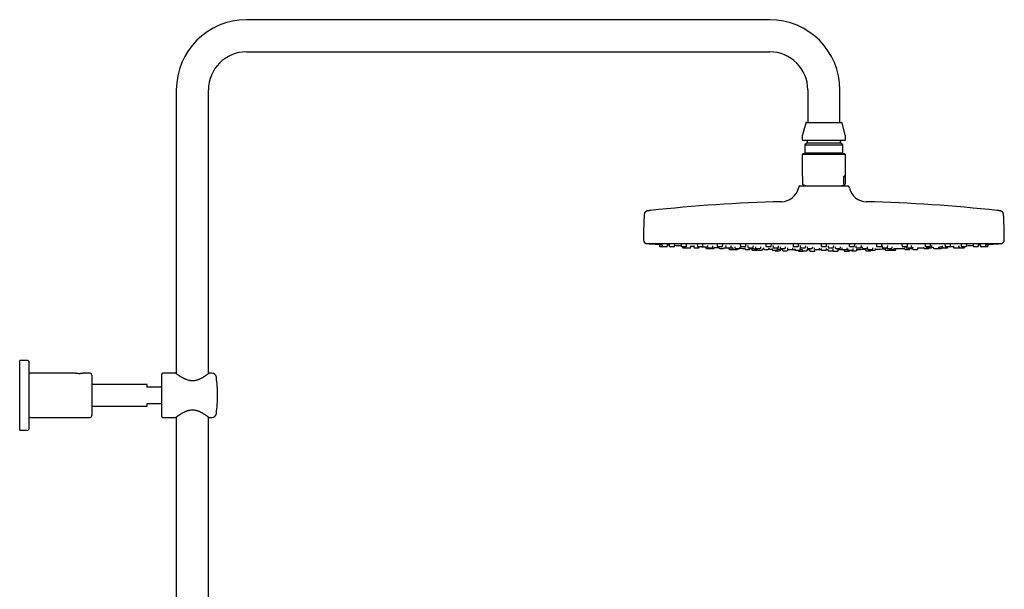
# Model space of a CAD drawing. Header units: millimetres. Extents: x 8 to 1577, y 12 to 2534.
# Tile 60 of 60: x 1031 to 1577, y 2218 to 2534. Entities that reach past the tile are written whole.
import ezdxf

# ---------------------------------------------------------------- set-up
doc = ezdxf.new("R2010")
doc.units = ezdxf.units.MM

msp = doc.modelspace()

# ---------------------------------------------------------------- linework, layer by layer
at = {"color": 7, "linetype": 'Continuous', "lineweight": 30}
for p, q in [((1446.85, 2533.9), (1156.85, 2533.9)), ((1156.85, 2516.1), (1446.85, 2516.1)), ((1117.95, 2495), (1117.95, 2337.88)), ((1135.75, 2337.88), (1135.75, 2495)), ((1467.95, 2495), (1467.95, 2477)), ((1485.75, 2477), (1485.75, 2495)), ((1466.77, 2476.7), (1465.02, 2470.17)), ((1467.16, 2477), (1486.54, 2477)), ((1488.68, 2470.17), (1486.93, 2476.7)), ((1464.85, 2468.88), (1464.85, 2467.4)), ((1476.85, 2467), (1465.25, 2467)), ((1467.6, 2466.6), (1467.6, 2465.8)), ((1488.45, 2467), (1476.85, 2467)), ((1486.1, 2465.8), (1486.1, 2466.6)), ((1488.85, 2467.4), (1488.85, 2468.88)), ((1467.6, 2465.8), (1466.37, 2464.57)), ((1466.37, 2464.57), (1466.37, 2460.18)), ((1466.37, 2464.57), (1487.33, 2464.57)), ((1467.6, 2465.8), (1486.1, 2465.8)), ((1487.33, 2464.57), (1486.1, 2465.8)), ((1487.33, 2460.18), (1487.33, 2464.57)), ((1465.25, 2459.66), (1464.85, 2459.26)), ((1464.85, 2459.26), (1464.85, 2447.56)), ((1488.85, 2459.26), (1464.85, 2459.26)), ((1488.45, 2459.66), (1465.25, 2459.66)), ((1466.37, 2460.18), (1466.89, 2459.66)), ((1466.37, 2460.18), (1487.33, 2460.18)), ((1486.81, 2459.66), (1487.33, 2460.18)), ((1488.85, 2459.26), (1488.45, 2459.66)), ((1488.85, 2447.56), (1488.85, 2459.26)), ((1465.01, 2447.16), (1465.01, 2443.1)), ((1487.84, 2443.1), (1487.84, 2447.16)), ((1488.69, 2447.16), (1487.84, 2447.16)), ((1488.69, 2447.16), (1488.69, 2443.1)), ((1463, 2441.53), (1462.74, 2440.53)), ((1463.48, 2441.9), (1490.22, 2441.9)), ((1465.26, 2442.6), (1465.19, 2442.63)), ((1465.26, 2442.6), (1467.19, 2441.9)), ((1486.51, 2441.9), (1488.44, 2442.6)), ((1490.96, 2440.53), (1490.7, 2441.53)), ((1378.85, 2409.9), (1574.85, 2409.9)), ((1385.71, 2409.5), (1385.77, 2408.57)), ((1387.53, 2408.2), (1386.17, 2408.2)), ((1387.07, 2409.53), (1387.14, 2408.57)), ((1389.69, 2408.2), (1387.53, 2408.2)), ((1390.09, 2408.57), (1390.14, 2409.34)), ((1391.11, 2409.55), (1391.18, 2408.57)), ((1393.73, 2408.2), (1391.58, 2408.2)), ((1394.13, 2408.57), (1394.19, 2409.36)), ((1397.71, 2409.56), (1397.78, 2408.57)), ((1400.33, 2408.2), (1398.18, 2408.2)), ((1398.55, 2408.2), (1398.57, 2407.87)), ((1398.97, 2407.5), (1400.55, 2407.5)), ((1400.12, 2408.2), (1400.15, 2407.87)), ((1400.55, 2407.5), (1402.7, 2407.5)), ((1400.73, 2408.57), (1400.79, 2409.39)), ((1403.1, 2407.87), (1403.15, 2408.61)), ((1404.73, 2408.78), (1404.8, 2407.87)), ((1405.2, 2407.5), (1407.35, 2407.5)), ((1406.67, 2409.57), (1406.74, 2408.57)), ((1409.29, 2408.2), (1407.14, 2408.2)), ((1407.75, 2407.87), (1407.77, 2408.2)), ((1409.69, 2408.57), (1409.75, 2409.42)), ((1411.34, 2408.09), (1411.37, 2407.57)), ((1411.77, 2407.2), (1413.63, 2407.2)), ((1412.27, 2408.8), (1412.34, 2407.87)), ((1412.74, 2407.5), (1414.89, 2407.5)), ((1413.63, 2407.2), (1415.79, 2407.2)), ((1415.29, 2407.87), (1415.35, 2408.66)), ((1416.19, 2407.57), (1416.22, 2407.99)), ((1417.71, 2409.57), (1417.78, 2408.57)), ((1420.33, 2408.2), (1418.18, 2408.2)), ((1418.67, 2408.14), (1418.71, 2407.57)), ((1419.1, 2407.2), (1421.26, 2407.2)), ((1420.73, 2408.57), (1420.79, 2409.44)), ((1421.66, 2407.57), (1421.69, 2408.02)), ((1422.4, 2408.8), (1422.46, 2407.87)), ((1422.86, 2407.5), (1425.01, 2407.5)), ((1424.14, 2407.5), (1424.17, 2407.07)), ((1424.57, 2406.7), (1426.73, 2406.7)), ((1425.41, 2407.87), (1425.47, 2408.68)), ((1426.41, 2407.59), (1426.45, 2407.07)), ((1426.73, 2406.7), (1426.79, 2406.7)), ((1426.85, 2406.7), (1429, 2406.7)), ((1427.43, 2408.14), (1427.47, 2407.57)), ((1427.87, 2407.2), (1430.02, 2407.2)), ((1429.4, 2407.07), (1429.41, 2407.2)), ((1430.42, 2407.57), (1430.45, 2408.04)), ((1430.5, 2409.57), (1430.57, 2408.57)), ((1433.13, 2408.2), (1430.97, 2408.2)), ((1433.03, 2407.6), (1433.07, 2407.07)), ((1433.47, 2406.7), (1435.62, 2406.7)), ((1433.53, 2408.57), (1433.59, 2409.47)), ((1434.68, 2408.8), (1434.75, 2407.87)), ((1435.15, 2407.5), (1437.3, 2407.5)), ((1436.02, 2407.07), (1436.05, 2407.5)), ((1436.93, 2407.15), (1436.97, 2406.57)), ((1437.7, 2407.87), (1437.76, 2408.71)), ((1438.98, 2408.14), (1439.02, 2407.57)), ((1439.42, 2407.2), (1441.57, 2407.2)), ((1439.86, 2407.17), (1439.9, 2406.57)), ((1441.97, 2407.57), (1442, 2408.07)), ((1442.85, 2406.57), (1442.89, 2407.1)), ((1443.41, 2407.6), (1443.45, 2407.07)), ((1443.85, 2406.7), (1446, 2406.7)), ((1444.66, 2409.56), (1444.73, 2408.57)), ((1447.28, 2408.2), (1445.13, 2408.2)), ((1446.4, 2407.07), (1446.44, 2407.54)), ((1447.68, 2408.57), (1447.75, 2409.5)), ((1448.18, 2407.18), (1448.22, 2406.57)), ((1448.64, 2408.79), (1448.7, 2407.87)), ((1449.1, 2407.5), (1451.25, 2407.5)), ((1451.17, 2406.57), (1451.21, 2407.12)), ((1451.65, 2407.87), (1451.71, 2408.74)), ((1452.64, 2408.14), (1452.68, 2407.57)), ((1452.73, 2406.27), (1452.76, 2406.8)), ((1453.08, 2407.2), (1455.23, 2407.2)), ((1453.8, 2406.87), (1453.84, 2406.27)), ((1455.63, 2407.57), (1455.67, 2408.09)), ((1456.63, 2407.6), (1456.67, 2407.07)), ((1456.79, 2406.27), (1456.83, 2406.78)), ((1456.82, 2406.73), (1456.92, 2406.73)), ((1457.07, 2406.7), (1459.22, 2406.7)), ((1459.62, 2407.07), (1459.66, 2407.56)), ((1459.75, 2409.55), (1459.82, 2408.57)), ((1462.37, 2408.2), (1460.21, 2408.2)), ((1460.64, 2407.18), (1460.68, 2406.57)), ((1462.77, 2408.57), (1462.83, 2409.52)), ((1463.63, 2406.57), (1463.67, 2407.14)), ((1463.68, 2408.78), (1463.74, 2407.87)), ((1464.14, 2407.5), (1466.3, 2407.5)), ((1464.7, 2406.87), (1464.74, 2406.27)), ((1466.7, 2407.87), (1466.76, 2408.76)), ((1467.62, 2408.13), (1467.66, 2407.57)), ((1467.69, 2406.27), (1467.73, 2406.84)), ((1467.72, 2406.62), (1468.94, 2406.61)), ((1468.06, 2407.2), (1470.21, 2407.2)), ((1468.93, 2406.67), (1468.97, 2406.07)), ((1470.61, 2407.57), (1470.65, 2408.11)), ((1471.51, 2407.59), (1471.55, 2407.07)), ((1471.93, 2406.07), (1471.97, 2406.66)), ((1471.95, 2406.7), (1474.1, 2406.7)), ((1474.5, 2407.07), (1474.54, 2407.58)), ((1475.31, 2409.54), (1475.37, 2408.57)), ((1475.33, 2407.16), (1475.37, 2406.57)), ((1477.93, 2408.2), (1475.77, 2408.2)), ((1478.33, 2408.57), (1478.39, 2409.54)), ((1478.33, 2406.57), (1478.37, 2407.16)), ((1478.33, 2406.59), (1479, 2406.59)), ((1478.98, 2406.85), (1479.02, 2406.27)), ((1479.2, 2408.77), (1479.26, 2407.87)), ((1479.66, 2407.5), (1481.82, 2407.5)), ((1481.97, 2406.27), (1482.01, 2406.86)), ((1482.22, 2407.87), (1482.28, 2408.78)), ((1483.05, 2408.11), (1483.09, 2407.57)), ((1483.49, 2407.2), (1483.5, 2407.2)), ((1483.5, 2407.2), (1485.64, 2407.2)), ((1484.73, 2406.07), (1484.77, 2406.67)), ((1484.76, 2406.61), (1487, 2406.62)), ((1486.04, 2407.57), (1486.08, 2408.13)), ((1486.73, 2407.57), (1486.77, 2407.07)), ((1487.17, 2406.7), (1487.19, 2406.7)), ((1487.19, 2406.7), (1489.32, 2406.7)), ((1488.13, 2406.64), (1488.17, 2406.07)), ((1489.72, 2407.07), (1489.76, 2407.6)), ((1490.03, 2407.14), (1490.07, 2406.57)), ((1490.87, 2409.52), (1490.93, 2408.57)), ((1491.35, 2408.2), (1491.33, 2408.2)), ((1493.49, 2408.2), (1491.35, 2408.2)), ((1493.02, 2406.57), (1493.06, 2407.18)), ((1493.89, 2408.57), (1493.95, 2409.55)), ((1494.56, 2408.75), (1494.62, 2407.87)), ((1495.02, 2407.5), (1495.06, 2407.5)), ((1495.06, 2407.5), (1497.18, 2407.5)), ((1495.09, 2406.27), (1495.13, 2406.87)), ((1497.58, 2407.87), (1497.64, 2408.79)), ((1498.03, 2408.09), (1498.07, 2407.57)), ((1498.47, 2407.2), (1498.54, 2407.2)), ((1498.54, 2407.2), (1500.62, 2407.2)), ((1499.9, 2406.8), (1499.94, 2406.27)), ((1500.95, 2407.37), (1500.97, 2407.07)), ((1501.02, 2407.57), (1501.06, 2408.14)), ((1501.37, 2406.7), (1501.52, 2406.7)), ((1501.52, 2406.7), (1503.53, 2406.7)), ((1502.52, 2406.7), (1502.53, 2406.57)), ((1503.93, 2407.07), (1503.96, 2407.6)), ((1505.48, 2406.57), (1505.52, 2407.18)), ((1505.95, 2409.5), (1506.02, 2408.57)), ((1506.48, 2408.2), (1506.42, 2408.2)), ((1508.57, 2408.2), (1506.48, 2408.2)), ((1508.97, 2408.57), (1509.04, 2409.56)), ((1509.14, 2408.72), (1509.2, 2407.87)), ((1509.6, 2407.5), (1509.71, 2407.5)), ((1509.71, 2407.5), (1511.75, 2407.5)), ((1510.81, 2407.09), (1510.85, 2406.57)), ((1512.13, 2407.2), (1512.32, 2407.2)), ((1512.15, 2407.87), (1512.21, 2408.8)), ((1512.32, 2407.2), (1514.28, 2407.2)), ((1512.9, 2407.2), (1512.91, 2407.07)), ((1513.31, 2406.7), (1513.65, 2406.7)), ((1513.65, 2406.7), (1515.46, 2406.7)), ((1513.8, 2406.57), (1513.81, 2406.7)), ((1514.68, 2407.57), (1514.72, 2408.14)), ((1515.86, 2407.07), (1515.9, 2407.6)), ((1516.73, 2406.57), (1516.77, 2407.15)), ((1520.11, 2409.47), (1520.17, 2408.57)), ((1520.72, 2408.2), (1520.57, 2408.2)), ((1522.73, 2408.2), (1520.72, 2408.2)), ((1521.47, 2407.49), (1521.5, 2407.07)), ((1521.9, 2406.7), (1522.51, 2406.7)), ((1522.36, 2408.2), (1522.38, 2407.87)), ((1522.51, 2406.7), (1524.06, 2406.7)), ((1522.78, 2407.5), (1523.01, 2407.5)), ((1523.01, 2407.5), (1524.94, 2407.5)), ((1523.13, 2408.57), (1523.2, 2409.57)), ((1523.68, 2407.2), (1524.04, 2407.2)), ((1524.04, 2407.2), (1525.83, 2407.2)), ((1524.46, 2407.07), (1524.46, 2407.2)), ((1525.34, 2407.87), (1525.4, 2408.8)), ((1525.99, 2407.23), (1526, 2407.07)), ((1526.23, 2407.57), (1526.27, 2408.14)), ((1526.4, 2406.7), (1527.32, 2406.7)), ((1527.32, 2406.7), (1528.56, 2406.7)), ((1528.95, 2407.07), (1528.99, 2407.57)), ((1532.01, 2408.01), (1532.04, 2407.57)), ((1532.44, 2407.2), (1533.02, 2407.2)), ((1532.91, 2409.44), (1532.97, 2408.57)), ((1533.02, 2407.2), (1534.6, 2407.2)), ((1533.62, 2408.2), (1533.37, 2408.2)), ((1533.62, 2408.2), (1533.65, 2407.87)), ((1535.52, 2408.2), (1533.62, 2408.2)), ((1534.05, 2407.5), (1534.42, 2407.5)), ((1534.42, 2407.5), (1536.2, 2407.5)), ((1535.92, 2408.57), (1535.99, 2409.57)), ((1536.6, 2407.87), (1536.66, 2408.8)), ((1536.6, 2407.84), (1537.49, 2407.88)), ((1537.49, 2407.98), (1537.51, 2407.57)), ((1537.91, 2407.2), (1538.73, 2407.2)), ((1538.73, 2407.2), (1540.07, 2407.2)), ((1540.07, 2407.2), (1540.85, 2407.2)), ((1540.47, 2407.57), (1540.5, 2408.11)), ((1540.85, 2407.2), (1541.93, 2407.2)), ((1542.33, 2407.57), (1542.36, 2408.09)), ((1542.47, 2408.64), (1542.52, 2407.87)), ((1542.92, 2407.5), (1543.48, 2407.5)), ((1543.48, 2407.5), (1545.08, 2407.5)), ((1543.95, 2409.42), (1544.01, 2408.57)), ((1544.8, 2408.2), (1544.41, 2408.2)), ((1546.56, 2408.2), (1544.8, 2408.2)), ((1545.48, 2407.87), (1545.5, 2408.2)), ((1546.96, 2408.57), (1547.03, 2409.57)), ((1548.6, 2408.61), (1548.65, 2407.87)), ((1549.05, 2407.5), (1549.81, 2407.5)), ((1549.81, 2407.5), (1551.21, 2407.5)), ((1551.6, 2407.87), (1551.67, 2408.77)), ((1551.65, 2408.55), (1551.73, 2408.55)), ((1551.73, 2408.59), (1551.78, 2407.87)), ((1552.18, 2407.5), (1553.15, 2407.5)), ((1552.91, 2409.39), (1552.97, 2408.57)), ((1553.15, 2407.5), (1554.33, 2407.5)), ((1553.91, 2408.2), (1553.37, 2408.2)), ((1555.52, 2408.2), (1553.91, 2408.2)), ((1554.73, 2407.87), (1554.76, 2408.2)), ((1555.92, 2408.57), (1555.99, 2409.56)), ((1559.52, 2409.36), (1559.57, 2408.57)), ((1560.68, 2408.2), (1559.97, 2408.2)), ((1562.12, 2408.2), (1560.68, 2408.2)), ((1562.52, 2408.57), (1562.59, 2409.54)), ((1562.56, 2409.16), (1563.57, 2409.22)), ((1563.56, 2409.33), (1563.61, 2408.57)), ((1564.9, 2408.2), (1564.01, 2408.2)), ((1566.17, 2408.2), (1564.9, 2408.2)), ((1566.45, 2408.2), (1566.17, 2408.2)), ((1567.53, 2408.2), (1566.45, 2408.2)), ((1566.57, 2408.57), (1566.63, 2409.52)), ((1567.93, 2408.57), (1567.99, 2409.5)), ((1437.37, 2406.2), (1439.53, 2406.2)), ((1440.3, 2406.2), (1442.45, 2406.2)), ((1448.62, 2406.2), (1450.77, 2406.2)), ((1450.17, 2405.9), (1452.33, 2405.9)), ((1454.24, 2405.9), (1456.39, 2405.9)), ((1461.08, 2406.2), (1463.23, 2406.2)), ((1462.57, 2406.2), (1462.57, 2406.07)), ((1462.97, 2405.7), (1465.13, 2405.7)), ((1465.14, 2405.9), (1467.29, 2405.9)), ((1469.37, 2405.7), (1471.53, 2405.7)), ((1475.77, 2406.2), (1477.93, 2406.2)), ((1479.42, 2405.9), (1479.43, 2405.9)), ((1479.43, 2405.9), (1481.57, 2405.9)), ((1482.17, 2405.7), (1482.32, 2405.7)), ((1482.32, 2405.7), (1484.33, 2405.7)), ((1488.57, 2405.7), (1489.65, 2405.7)), ((1489.65, 2405.7), (1490.73, 2405.7)), ((1490.47, 2406.2), (1490.55, 2406.2)), ((1490.55, 2406.2), (1492.62, 2406.2)), ((1491.13, 2406.07), (1491.14, 2406.2)), ((1492.54, 2405.9), (1492.8, 2405.9)), ((1492.8, 2405.9), (1494.69, 2405.9)), ((1500.34, 2405.9), (1501.11, 2405.9)), ((1501.11, 2405.9), (1502.49, 2405.9)), ((1502.93, 2406.2), (1503.24, 2406.2)), ((1503.24, 2406.2), (1505.08, 2406.2)), ((1511.25, 2406.2), (1511.92, 2406.2)), ((1511.92, 2406.2), (1513.4, 2406.2)), ((1514.17, 2406.2), (1515.25, 2406.2)), ((1515.25, 2406.2), (1516.33, 2406.2)), ((1035.65, 2345.14), (1031.15, 2345.14)), ((1031.15, 2306.64), (1031.15, 2345.14)), ((1036.15, 2344.64), (1036.15, 2307.14)), ((1061.79, 2338.14), (1037.15, 2338.14)), ((1070.15, 2338.14), (1066.52, 2338.14)), ((1071.15, 2337.14), (1071.15, 2314.64)), ((1109.85, 2314.14), (1109.85, 2337.64)), ((1117.6, 2338.14), (1110.35, 2338.14)), ((1137.67, 2338.14), (1136.1, 2338.14)), ((1101.85, 2331.89), (1071.15, 2331.89)), ((1101.85, 2330.39), (1101.85, 2331.89)), ((1109.85, 2330.39), (1101.85, 2330.39)), ((1071.15, 2319.89), (1101.85, 2319.89)), ((1101.85, 2319.89), (1101.85, 2321.39)), ((1101.85, 2321.39), (1109.85, 2321.39)), ((1117.95, 2313.9), (1117.95, 1959.95)), ((1135.75, 1959.81), (1135.75, 2313.9)), ((1037.15, 2313.64), (1070.15, 2313.64)), ((1110.35, 2313.64), (1117.6, 2313.64)), ((1136.1, 2313.64), (1137.67, 2313.64)), ((1031.15, 2306.64), (1035.65, 2306.64))]:
    msp.add_line(p, q, dxfattribs=at)
at = {"color": 7, "linetype": 'Continuous', "lineweight": 30, "flags": 128}
for points in [[(1379.9, 2409.9), (1379.94, 2409.89), (1380.02, 2409.87)], [(1390.13, 2409.22), (1390.81, 2409.18), (1391.14, 2409.16)], [(1403.14, 2408.49), (1403.62, 2408.47), (1404.55, 2408.42), (1404.76, 2408.41)], [(1409.03, 2408.2), (1409.24, 2408.19), (1410.18, 2408.14)], [(1421.66, 2407.65), (1422.05, 2407.64), (1422.57, 2407.62)], [(1442.88, 2406.99), (1442.97, 2406.99), (1443.47, 2406.98)], [(1459.08, 2406.7), (1459.52, 2406.69), (1460.46, 2406.68), (1460.67, 2406.68)], [(1471.96, 2406.6), (1474.31, 2406.59), (1475.37, 2406.59)], [(1495.12, 2406.7), (1497.38, 2406.74), (1499.9, 2406.77)], [(1517.91, 2407.18), (1520.45, 2407.25), (1521.49, 2407.29)], [(1528.99, 2407.54), (1530.6, 2407.6), (1532.04, 2407.65)], [(1546.83, 2408.3), (1548.6, 2408.39), (1548.62, 2408.39)], [(1573.68, 2409.87), (1573.76, 2409.89), (1573.8, 2409.9)]]:
    msp.add_lwpolyline(points, dxfattribs=at)
at = {"color": 7, "linetype": 'Continuous', "lineweight": 30}
for centre, radius, start, end in [((1156.85, 2495), 38.9, 90, 180), ((1446.85, 2495), 38.9, 0, 90), ((1156.85, 2495), 21.1, 90, 180), ((1446.85, 2495), 21.1, 0, 90), ((1467.16, 2476.6), 0.4, 90, 165), ((1486.54, 2476.6), 0.4, 15, 90), ((1469.85, 2468.88), 5, 165, 180), ((1465.25, 2467.4), 0.4, 180, 270), ((1467.2, 2466.6), 0.4, 0, 90), ((1486.5, 2466.6), 0.4, 90, 180), ((1488.45, 2467.4), 0.4, 270, 0), ((1483.85, 2468.88), 5, 0, 15), ((1453.07, 2443.1), 10, 271.4972, 345.1035), ((1463.48, 2441.4), 0.5, 90, 165.1035), ((1490.22, 2441.4), 0.5, 14.8965, 90), ((1500.63, 2443.1), 10, 194.8965, 268.5028), ((1476.85, 1533.42), 900, 91.49722, 96.13072), ((1476.85, 1533.42), 900, 83.86928, 88.50278), ((1649.35, 2411.4), 272.5, 177.2477, 179.8941), ((1304.35, 2411.4), 272.5, 0.1059, 2.7523), ((1378.85, 2411.9), 2, 179.8941, 269.9844), ((1476.85, 3835.16), 1428.58, 266.11332, 266.29658), ((1386.17, 2408.6), 0.4, 184, 270), ((1387.53, 2408.6), 0.4, 184, 270), ((1389.69, 2408.6), 0.4, 270, 356), ((1391.58, 2408.6), 0.4, 184, 270), ((1393.73, 2408.6), 0.4, 270, 356), ((1476.85, 3835.16), 1428.58, 266.68164, 266.81099), ((1398.18, 2408.6), 0.4, 184, 270), ((1398.97, 2407.9), 0.4, 184, 270), ((1400.55, 2407.9), 0.4, 184, 270), ((1400.33, 2408.6), 0.4, 270, 356), ((1402.7, 2407.9), 0.4, 270, 356), ((1405.2, 2407.9), 0.4, 184, 270), ((1407.14, 2408.6), 0.4, 184, 270), ((1407.35, 2407.9), 0.4, 270, 356), ((1409.29, 2408.6), 0.4, 270, 356), ((1411.77, 2407.6), 0.4, 184, 270), ((1412.74, 2407.9), 0.4, 184, 270), ((1413.63, 2407.6), 0.4, 194.4775, 270), ((1414.89, 2407.9), 0.4, 270, 356), ((1415.79, 2407.6), 0.4, 270, 356), ((1476.85, 3835.16), 1428.58, 267.56707, 267.66677), ((1418.18, 2408.6), 0.4, 184, 270), ((1419.1, 2407.6), 0.4, 184, 270), ((1420.33, 2408.6), 0.4, 270, 356), ((1421.26, 2407.6), 0.4, 270, 356), ((1422.86, 2407.9), 0.4, 184, 270), ((1424.57, 2407.1), 0.4, 184, 270), ((1425.01, 2407.9), 0.4, 270, 356), ((1426.85, 2407.1), 0.4, 184, 270), ((1427.87, 2407.6), 0.4, 184, 270), ((1429, 2407.1), 0.4, 270, 356), ((1430.02, 2407.6), 0.4, 270, 356), ((1476.85, 3835.16), 1428.58, 268.13398, 268.24334), ((1430.97, 2408.6), 0.4, 184, 270), ((1433.47, 2407.1), 0.4, 184, 270), ((1433.13, 2408.6), 0.4, 270, 356), ((1435.15, 2407.9), 0.4, 184, 270), ((1435.62, 2407.1), 0.4, 270, 356), ((1437.37, 2406.6), 0.4, 184, 270), ((1437.3, 2407.9), 0.4, 270, 356), ((1439.42, 2407.6), 0.4, 184, 270), ((1440.3, 2406.6), 0.4, 184, 270), ((1441.57, 2407.6), 0.4, 270, 356), ((1442.45, 2406.6), 0.4, 270, 356), ((1443.85, 2407.1), 0.4, 184, 270), ((1445.13, 2408.6), 0.4, 184, 270), ((1446, 2407.1), 0.4, 270, 356), ((1476.85, 3835.16), 1428.58, 268.777, 268.85085), ((1447.28, 2408.6), 0.4, 270, 356), ((1448.62, 2406.6), 0.4, 184, 270), ((1449.1, 2407.9), 0.4, 184, 270), ((1450.77, 2406.6), 0.4, 270, 356), ((1451.25, 2407.9), 0.4, 270, 356), ((1453.08, 2407.6), 0.4, 184, 270), ((1455.23, 2407.6), 0.4, 270, 356), ((1457.07, 2407.1), 0.4, 184, 270), ((1459.22, 2407.1), 0.4, 270, 356), ((1460.21, 2408.6), 0.4, 184, 270), ((1461.08, 2406.6), 0.4, 184, 270), ((1462.37, 2408.6), 0.4, 270, 356), ((1463.23, 2406.6), 0.4, 270, 356), ((1464.14, 2407.9), 0.4, 184, 270), ((1466.3, 2407.9), 0.4, 270, 356), ((1468.06, 2407.6), 0.4, 184, 270), ((1470.21, 2407.6), 0.4, 270, 356), ((1471.95, 2407.1), 0.4, 184, 270), ((1474.1, 2407.1), 0.4, 270, 356), ((1475.77, 2408.6), 0.4, 184, 270), ((1475.77, 2406.6), 0.4, 184, 270), ((1477.93, 2408.6), 0.4, 270, 356), ((1477.93, 2406.6), 0.4, 270, 356), ((1479.66, 2407.9), 0.4, 184, 270), ((1481.82, 2407.9), 0.4, 270, 356), ((1483.49, 2407.6), 0.4, 184, 270), ((1485.64, 2407.6), 0.4, 270, 356), ((1487.17, 2407.1), 0.4, 184, 270), ((1489.32, 2407.1), 0.4, 270, 356), ((1490.47, 2406.6), 0.4, 184, 270), ((1491.33, 2408.6), 0.4, 184, 270), ((1492.62, 2406.6), 0.4, 270, 356), ((1493.49, 2408.6), 0.4, 270, 356), ((1495.02, 2407.9), 0.4, 184, 270), ((1497.18, 2407.9), 0.4, 270, 356), ((1498.47, 2407.6), 0.4, 184, 270), ((1500.62, 2407.6), 0.4, 270, 356), ((1501.37, 2407.1), 0.4, 184, 270), ((1502.93, 2406.6), 0.4, 184, 270), ((1503.53, 2407.1), 0.4, 270, 356), ((1505.08, 2406.6), 0.4, 270, 356), ((1476.85, 3835.16), 1428.58, 271.14915, 271.36262), ((1506.42, 2408.6), 0.4, 184, 270), ((1508.57, 2408.6), 0.4, 270, 356), ((1509.6, 2407.9), 0.4, 184, 270), ((1511.25, 2406.6), 0.4, 184, 270), ((1512.13, 2407.6), 0.4, 194.4775, 270), ((1511.75, 2407.9), 0.4, 270, 356), ((1513.31, 2407.1), 0.4, 184, 270), ((1513.4, 2406.6), 0.4, 270, 356), ((1514.28, 2407.6), 0.4, 270, 356), ((1515.46, 2407.1), 0.4, 270, 356), ((1516.33, 2406.6), 0.4, 270, 356), ((1520.57, 2408.6), 0.4, 184, 270), ((1521.9, 2407.1), 0.4, 184, 270), ((1522.78, 2407.9), 0.4, 184, 270), ((1522.73, 2408.6), 0.4, 270, 356), ((1523.68, 2407.6), 0.4, 194.4775, 270), ((1524.06, 2407.1), 0.4, 270, 356), ((1524.94, 2407.9), 0.4, 270, 356), ((1525.83, 2407.6), 0.4, 270, 356), ((1526.4, 2407.1), 0.4, 184, 270), ((1528.56, 2407.1), 0.4, 270, 356), ((1532.44, 2407.6), 0.4, 184, 270), ((1533.37, 2408.6), 0.4, 184, 270), ((1534.05, 2407.9), 0.4, 184, 270), ((1534.6, 2407.6), 0.4, 270, 345.5225), ((1535.52, 2408.6), 0.4, 270, 356), ((1536.2, 2407.9), 0.4, 270, 356), ((1537.91, 2407.6), 0.4, 184, 270), ((1540.07, 2407.6), 0.4, 270, 356), ((1541.93, 2407.6), 0.4, 270, 356), ((1542.92, 2407.9), 0.4, 184, 270), ((1544.41, 2408.6), 0.4, 184, 270), ((1545.08, 2407.9), 0.4, 270, 356), ((1546.56, 2408.6), 0.4, 270, 356), ((1549.05, 2407.9), 0.4, 184, 270), ((1551.21, 2407.9), 0.4, 270, 356), ((1552.18, 2407.9), 0.4, 184, 270), ((1553.37, 2408.6), 0.4, 184, 270), ((1554.33, 2407.9), 0.4, 270, 356), ((1555.52, 2408.6), 0.4, 270, 356), ((1476.85, 3835.16), 1428.58, 273.17354, 273.31836), ((1559.97, 2408.6), 0.4, 184, 270), ((1562.12, 2408.6), 0.4, 270, 356), ((1564.01, 2408.6), 0.4, 184, 270), ((1566.17, 2408.6), 0.4, 270, 356), ((1567.53, 2408.6), 0.4, 270, 356), ((1476.85, 3835.16), 1428.58, 273.70342, 273.88668), ((1574.85, 2411.9), 2, 270.0156, 0.1059), ((1439.53, 2406.6), 0.4, 270, 344.0074), ((1450.17, 2406.3), 0.4, 194.4775, 270), ((1452.33, 2406.3), 0.4, 270, 356), ((1454.24, 2406.3), 0.4, 184, 270), ((1456.39, 2406.3), 0.4, 270, 356), ((1462.97, 2406.1), 0.4, 184, 270), ((1465.14, 2406.3), 0.4, 184, 270), ((1465.13, 2406.1), 0.4, 270, 330), ((1467.29, 2406.3), 0.4, 270, 356), ((1469.37, 2406.1), 0.4, 184, 270), ((1471.53, 2406.1), 0.4, 270, 356), ((1479.42, 2406.3), 0.4, 184, 270), ((1481.57, 2406.3), 0.4, 270, 356), ((1482.17, 2406.1), 0.4, 199.0983, 270), ((1484.33, 2406.1), 0.4, 270, 356), ((1488.57, 2406.1), 0.4, 184, 270), ((1490.73, 2406.1), 0.4, 270, 356), ((1492.54, 2406.3), 0.4, 194.4775, 270), ((1494.69, 2406.3), 0.4, 270, 356), ((1500.34, 2406.3), 0.4, 184, 270), ((1502.49, 2406.3), 0.4, 270, 345.9472), ((1514.17, 2406.6), 0.4, 195.9926, 270), ((1035.65, 2344.64), 0.5, 0, 90), ((1037.15, 2339.14), 1, 180, 270), ((1070.15, 2337.14), 1, 0, 90), ((1110.35, 2337.64), 0.5, 90, 180), ((1137.67, 2335.64), 2.5, 7.2273, 90), ((1060.79, 2325.89), 80, 0, 7.2273), ((1060.79, 2325.89), 80, 352.7727, 0), ((1070.15, 2314.64), 1, 270, 0), ((1110.35, 2314.14), 0.5, 180, 270), ((1137.67, 2316.14), 2.5, 270, 352.7727), ((1037.15, 2312.64), 1, 90, 180), ((1035.65, 2307.14), 0.5, 270, 0)]:
    msp.add_arc(centre, radius, start, end, dxfattribs=at)
for major_axis, start_param, end_param in [((-11.98, 11.98), 0.062127, 0.22756), ((11.98, 11.98), 6.055625, 6.634999)]:
    msp.add_ellipse((1476.85, 2435.66), major_axis=major_axis, ratio=0.062207, start_param=start_param, end_param=end_param, dxfattribs=at)
for points, knots in [([(1465.01, 2443.1), (1465.01, 2443.08), (1465.01, 2443.04), (1465.02, 2442.97), (1465.03, 2442.89), (1465.05, 2442.82), (1465.07, 2442.76), (1465.1, 2442.71), (1465.14, 2442.66), (1465.17, 2442.64), (1465.19, 2442.63)], [0, 0, 0, 0, 0.035413, 0.078992, 0.15424, 0.26265, 0.373984, 0.529381, 0.684906, 1, 1, 1, 1]), ([(1487.84, 2443.1), (1487.84, 2443.08), (1487.84, 2443.04), (1487.84, 2442.97), (1487.86, 2442.89), (1487.87, 2442.82), (1487.9, 2442.75), (1487.93, 2442.69), (1487.97, 2442.65), (1488, 2442.64), (1488.01, 2442.63)], [0, 0, 0, 0, 0.035407, 0.07898, 0.154217, 0.263841, 0.373982, 0.582219, 0.791119, 1, 1, 1, 1]), ([(1488.01, 2442.63), (1488.06, 2442.61), (1488.14, 2442.58), (1488.26, 2442.56), (1488.38, 2442.58), (1488.47, 2442.61), (1488.51, 2442.63)], [0, 0, 0, 0, 0.249396, 0.49903, 0.749393, 1, 1, 1, 1]), ([(1488.51, 2442.63), (1488.53, 2442.64), (1488.56, 2442.66), (1488.6, 2442.71), (1488.63, 2442.76), (1488.65, 2442.82), (1488.66, 2442.88), (1488.67, 2442.92), (1488.68, 2442.98), (1488.69, 2443.04), (1488.69, 2443.08), (1488.69, 2443.1)], [0, 0, 0, 0, 0.315497, 0.474821, 0.634001, 0.746874, 0.80924, 0.872499, 0.921408, 0.970819, 1, 1, 1, 1]), ([(1380.73, 2428.27), (1380.66, 2428.26), (1380.49, 2428.24), (1380.22, 2428.21), (1379.95, 2428.17), (1379.7, 2428.14), (1379.49, 2428.1), (1379.27, 2428.06), (1379.05, 2428.02), (1378.83, 2427.97), (1378.62, 2427.91), (1378.42, 2427.84), (1378.24, 2427.75), (1378.08, 2427.67), (1377.94, 2427.57), (1377.82, 2427.46), (1377.72, 2427.34), (1377.63, 2427.2), (1377.54, 2427.04), (1377.47, 2426.85), (1377.42, 2426.68), (1377.38, 2426.51), (1377.34, 2426.35), (1377.31, 2426.18), (1377.28, 2425.98), (1377.26, 2425.79), (1377.24, 2425.6), (1377.22, 2425.42), (1377.21, 2425.22), (1377.19, 2425), (1377.18, 2424.75), (1377.17, 2424.58), (1377.16, 2424.48)], [0, 0, 0, 0, 0.033653, 0.085496, 0.130434, 0.169784, 0.204552, 0.235519, 0.277952, 0.314331, 0.346003, 0.383404, 0.415876, 0.444918, 0.471758, 0.497482, 0.523105, 0.549642, 0.578156, 0.60984, 0.646128, 0.669127, 0.694546, 0.722884, 0.75476, 0.790962, 0.817485, 0.846649, 0.878886, 0.914726, 0.954823, 1, 1, 1, 1]), ([(1576.54, 2424.48), (1576.53, 2424.58), (1576.52, 2424.77), (1576.5, 2425.04), (1576.49, 2425.28), (1576.47, 2425.49), (1576.45, 2425.68), (1576.43, 2425.85), (1576.41, 2426.04), (1576.38, 2426.24), (1576.34, 2426.46), (1576.29, 2426.66), (1576.23, 2426.85), (1576.16, 2427.04), (1576.07, 2427.2), (1575.98, 2427.34), (1575.88, 2427.46), (1575.76, 2427.57), (1575.62, 2427.67), (1575.46, 2427.75), (1575.28, 2427.84), (1575.1, 2427.9), (1574.92, 2427.95), (1574.76, 2427.99), (1574.59, 2428.03), (1574.38, 2428.07), (1574.18, 2428.11), (1573.98, 2428.14), (1573.8, 2428.17), (1573.59, 2428.2), (1573.35, 2428.22), (1573.14, 2428.25), (1573.01, 2428.26), (1572.97, 2428.27)], [0, 0, 0, 0, 0.049018, 0.092086, 0.130239, 0.164288, 0.194876, 0.222523, 0.247652, 0.288293, 0.323285, 0.353871, 0.390159, 0.421843, 0.450358, 0.476894, 0.502518, 0.528241, 0.555082, 0.584124, 0.616596, 0.653998, 0.677802, 0.70419, 0.733701, 0.767006, 0.804967, 0.832868, 0.863633, 0.897743, 0.935791, 0.978517, 1, 1, 1, 1]), ([(1384.58, 2409.57), (1384.58, 2409.57), (1384.57, 2409.57), (1384.6, 2409.57), (1384.67, 2409.57), (1384.78, 2409.56), (1384.94, 2409.55), (1385.14, 2409.54), (1385.37, 2409.52), (1385.64, 2409.5), (1385.93, 2409.49), (1386.24, 2409.47), (1386.57, 2409.45), (1386.85, 2409.43), (1387.02, 2409.42), (1387.08, 2409.41)], [0, 0, 0, 0, 0.008781, 0.095586, 0.181526, 0.267995, 0.354865, 0.44082, 0.527289, 0.614145, 0.700094, 0.78661, 0.873393, 0.959329, 1, 1, 1, 1]), ([(1397.38, 2408.8), (1397.38, 2408.8), (1397.37, 2408.8), (1397.4, 2408.8), (1397.46, 2408.8), (1397.58, 2408.79), (1397.68, 2408.78), (1397.76, 2408.78), (1397.76, 2408.78)], [0, 0, 0, 0, 0.009851, 0.251225, 0.490222, 0.730656, 0.972274, 1, 1, 1, 1]), ([(1410.18, 2408.14), (1410.18, 2408.14), (1410.18, 2408.14), (1410.2, 2408.14), (1410.27, 2408.14), (1410.38, 2408.14), (1410.53, 2408.13), (1410.73, 2408.12), (1410.96, 2408.11), (1411.22, 2408.1), (1411.51, 2408.08), (1411.82, 2408.07), (1412.1, 2408.06), (1412.27, 2408.05), (1412.33, 2408.05)], [0, 0, 0, 0, 0.001976, 0.097326, 0.191755, 0.28674, 0.382216, 0.476657, 0.571596, 0.667122, 0.76155, 0.856488, 0.951995, 1, 1, 1, 1]), ([(1425.16, 2407.53), (1425.21, 2407.52), (1425.37, 2407.52), (1425.65, 2407.51), (1426, 2407.5), (1426.26, 2407.49), (1426.39, 2407.48), (1426.42, 2407.48)], [0, 0, 0, 0, 0.117555, 0.38825, 0.661115, 0.930557, 1, 1, 1, 1]), ([(1436.03, 2407.17), (1436.07, 2407.17), (1436.15, 2407.17), (1436.34, 2407.16), (1436.55, 2407.16), (1436.76, 2407.15), (1436.97, 2407.15), (1437.2, 2407.14), (1437.43, 2407.13), (1437.68, 2407.13), (1437.93, 2407.12), (1438.19, 2407.11), (1438.48, 2407.11), (1438.8, 2407.1), (1439.14, 2407.09), (1439.46, 2407.08), (1439.71, 2407.07), (1439.83, 2407.07), (1439.86, 2407.07)], [0, 0, 0, 0, 0.058804, 0.134839, 0.211198, 0.269135, 0.326322, 0.383293, 0.440584, 0.498618, 0.55582, 0.612751, 0.669963, 0.747087, 0.823064, 0.899222, 0.975473, 1, 1, 1, 1]), ([(1451.19, 2406.82), (1451.21, 2406.82), (1451.34, 2406.82), (1451.6, 2406.81), (1451.94, 2406.81), (1452.26, 2406.8), (1452.57, 2406.8), (1452.86, 2406.79), (1453.03, 2406.79), (1453.12, 2406.79)], [0, 0, 0, 0, 0.026041, 0.190696, 0.352138, 0.513193, 0.675419, 0.838369, 1, 1, 1, 1]), ([(1463.64, 2406.65), (1463.64, 2406.65), (1463.7, 2406.65), (1463.84, 2406.65), (1464.05, 2406.65), (1464.26, 2406.65), (1464.47, 2406.64), (1464.62, 2406.64), (1464.7, 2406.64), (1464.71, 2406.64)], [0, 0, 0, 0, 0.000812, 0.189253, 0.376814, 0.57631, 0.770663, 0.961119, 1, 1, 1, 1]), ([(1487, 2406.62), (1487, 2406.62), (1487, 2406.62), (1487.02, 2406.62), (1487.09, 2406.62), (1487.19, 2406.63), (1487.31, 2406.63), (1487.44, 2406.63), (1487.6, 2406.63), (1487.77, 2406.63), (1487.97, 2406.63), (1488.17, 2406.63), (1488.4, 2406.64), (1488.63, 2406.64), (1488.88, 2406.64), (1489.13, 2406.64), (1489.39, 2406.64), (1489.65, 2406.65), (1489.88, 2406.65), (1490.01, 2406.65), (1490.06, 2406.65)], [0, 0, 0, 0, 0.000432, 0.075969, 0.152057, 0.22763, 0.284258, 0.34054, 0.397223, 0.45503, 0.510734, 0.566829, 0.623881, 0.682473, 0.737817, 0.793811, 0.850991, 0.909928, 0.965612, 1, 1, 1, 1]), ([(1515.86, 2407.12), (1515.89, 2407.12), (1516.04, 2407.13), (1516.28, 2407.13), (1516.59, 2407.14), (1516.88, 2407.15), (1517.12, 2407.16), (1517.32, 2407.16), (1517.47, 2407.17), (1517.61, 2407.17), (1517.73, 2407.17), (1517.83, 2407.18), (1517.9, 2407.18), (1517.91, 2407.18), (1517.91, 2407.18)], [0, 0, 0, 0, 0.0258, 0.12318, 0.220936, 0.31814, 0.416419, 0.489823, 0.562744, 0.635819, 0.709674, 0.806844, 0.90491, 1, 1, 1, 1]), ([(1540.5, 2408.01), (1540.51, 2408.01), (1540.63, 2408.01), (1540.87, 2408.03), (1541.22, 2408.04), (1541.56, 2408.06), (1541.89, 2408.07), (1542.2, 2408.08), (1542.41, 2408.09), (1542.5, 2408.1), (1542.51, 2408.1)], [0, 0, 0, 0, 0.014474, 0.176223, 0.337514, 0.500176, 0.661725, 0.824252, 0.985582, 1, 1, 1, 1]), ([(1566.62, 2409.41), (1566.7, 2409.42), (1566.89, 2409.43), (1567.19, 2409.45), (1567.52, 2409.47), (1567.83, 2409.49), (1568.12, 2409.51), (1568.38, 2409.52), (1568.6, 2409.54), (1568.79, 2409.55), (1568.93, 2409.56), (1569.03, 2409.56), (1569.09, 2409.57), (1569.12, 2409.57), (1569.12, 2409.57), (1569.12, 2409.57)], [0, 0, 0, 0, 0.057158, 0.143939, 0.230154, 0.316982, 0.403093, 0.489963, 0.576597, 0.662672, 0.749617, 0.814137, 0.879181, 0.944241, 1, 1, 1, 1]), ([(1066.52, 2338.14), (1066.51, 2338.14), (1066.51, 2338.14), (1066.46, 2338.12), (1066.36, 2338.11), (1066.23, 2338.08), (1066.07, 2338.05), (1065.87, 2338.02), (1065.66, 2337.99), (1065.46, 2337.97), (1065.25, 2337.95), (1065.04, 2337.93), (1064.82, 2337.91), (1064.59, 2337.9), (1064.35, 2337.89), (1064.12, 2337.89), (1063.88, 2337.89), (1063.64, 2337.9), (1063.42, 2337.92), (1063.2, 2337.93), (1062.96, 2337.95), (1062.72, 2337.98), (1062.49, 2338.01), (1062.28, 2338.05), (1062.11, 2338.07), (1061.97, 2338.1), (1061.87, 2338.12), (1061.8, 2338.13), (1061.78, 2338.14), (1061.78, 2338.14), (1061.79, 2338.14)], [0, 0, 0, 0, 0.035847, 0.077372, 0.119113, 0.160803, 0.202363, 0.244285, 0.285715, 0.316761, 0.348174, 0.379409, 0.410557, 0.441946, 0.473151, 0.504716, 0.535961, 0.56701, 0.598583, 0.629792, 0.661089, 0.702802, 0.744495, 0.786098, 0.827688, 0.869114, 0.911046, 0.952824, 0.994234, 1, 1, 1, 1]), ([(1136.1, 2338.14), (1136.1, 2338.14), (1136.1, 2338.14), (1136.09, 2338.13), (1136.06, 2338.11), (1136, 2338.07), (1135.92, 2338), (1135.83, 2337.93), (1135.74, 2337.87), (1135.64, 2337.79), (1135.53, 2337.71), (1135.4, 2337.62), (1135.27, 2337.52), (1135.12, 2337.42), (1134.96, 2337.3), (1134.78, 2337.18), (1134.58, 2337.04), (1134.36, 2336.88), (1134.12, 2336.72), (1133.86, 2336.55), (1133.6, 2336.38), (1133.32, 2336.2), (1133.02, 2336.02), (1132.72, 2335.84), (1132.42, 2335.66), (1132.06, 2335.46), (1131.63, 2335.23), (1131.18, 2335.01), (1130.77, 2334.82), (1130.41, 2334.67), (1130, 2334.51), (1129.57, 2334.36), (1129.09, 2334.22), (1128.59, 2334.1), (1128.16, 2334.02), (1127.79, 2333.97), (1127.5, 2333.94), (1127.21, 2333.93), (1126.92, 2333.92), (1126.62, 2333.92), (1126.32, 2333.93), (1126.02, 2333.96), (1125.73, 2334), (1125.44, 2334.04), (1125.06, 2334.11), (1124.6, 2334.22), (1124.05, 2334.39), (1123.57, 2334.56), (1123.15, 2334.73), (1122.78, 2334.89), (1122.42, 2335.06), (1122.07, 2335.23), (1121.73, 2335.41), (1121.4, 2335.59), (1121.07, 2335.78), (1120.69, 2336.01), (1120.35, 2336.22), (1120.04, 2336.41), (1119.82, 2336.56), (1119.6, 2336.7), (1119.4, 2336.84), (1119.2, 2336.98), (1118.96, 2337.14), (1118.7, 2337.33), (1118.43, 2337.52), (1118.23, 2337.67), (1118.09, 2337.77), (1118, 2337.84), (1117.91, 2337.9), (1117.84, 2337.96), (1117.77, 2338.01), (1117.71, 2338.05), (1117.67, 2338.09), (1117.63, 2338.11), (1117.61, 2338.13), (1117.6, 2338.14), (1117.6, 2338.14), (1117.6, 2338.14)], [0, 0, 0, 0, 0.004032, 0.015575, 0.027117, 0.044725, 0.062423, 0.074354, 0.085767, 0.09718, 0.108678, 0.120176, 0.131836, 0.143496, 0.155231, 0.166967, 0.180925, 0.194937, 0.208974, 0.223187, 0.237424, 0.251834, 0.266268, 0.280747, 0.294347, 0.307966, 0.328584, 0.349273, 0.363261, 0.377275, 0.391345, 0.408219, 0.425161, 0.442264, 0.459462, 0.468992, 0.478522, 0.488137, 0.497751, 0.507547, 0.517344, 0.527234, 0.537125, 0.546614, 0.556103, 0.575215, 0.594579, 0.614048, 0.628249, 0.64251, 0.656799, 0.671276, 0.685777, 0.700459, 0.715166, 0.729921, 0.753728, 0.765737, 0.777759, 0.789825, 0.801905, 0.814092, 0.826297, 0.847051, 0.867902, 0.888973, 0.899571, 0.91017, 0.920534, 0.930898, 0.941331, 0.951764, 0.962345, 0.972926, 0.983588, 0.994249, 1, 1, 1, 1]), ([(1117.6, 2313.64), (1117.6, 2313.64), (1117.6, 2313.64), (1117.61, 2313.65), (1117.63, 2313.66), (1117.67, 2313.69), (1117.71, 2313.72), (1117.77, 2313.76), (1117.83, 2313.81), (1117.91, 2313.87), (1118, 2313.94), (1118.1, 2314.01), (1118.22, 2314.1), (1118.37, 2314.21), (1118.55, 2314.34), (1118.76, 2314.48), (1118.97, 2314.64), (1119.21, 2314.8), (1119.47, 2314.98), (1119.74, 2315.16), (1120.02, 2315.35), (1120.36, 2315.56), (1120.76, 2315.81), (1121.25, 2316.1), (1121.76, 2316.38), (1122.25, 2316.63), (1122.74, 2316.87), (1123.16, 2317.05), (1123.55, 2317.21), (1123.85, 2317.31), (1124.15, 2317.42), (1124.47, 2317.51), (1124.79, 2317.6), (1125.18, 2317.69), (1125.65, 2317.77), (1126.1, 2317.83), (1126.47, 2317.85), (1126.75, 2317.86), (1127.04, 2317.86), (1127.41, 2317.84), (1127.86, 2317.8), (1128.4, 2317.71), (1128.94, 2317.6), (1129.4, 2317.46), (1129.87, 2317.31), (1130.32, 2317.14), (1130.76, 2316.96), (1131.14, 2316.78), (1131.46, 2316.63), (1131.77, 2316.47), (1132.07, 2316.31), (1132.36, 2316.15), (1132.64, 2315.99), (1132.91, 2315.83), (1133.18, 2315.66), (1133.44, 2315.5), (1133.68, 2315.34), (1133.93, 2315.19), (1134.21, 2315), (1134.52, 2314.78), (1134.85, 2314.55), (1135.1, 2314.38), (1135.28, 2314.24), (1135.45, 2314.12), (1135.59, 2314.02), (1135.72, 2313.92), (1135.8, 2313.86), (1135.88, 2313.81), (1135.94, 2313.76), (1136, 2313.72), (1136.04, 2313.68), (1136.07, 2313.66), (1136.09, 2313.64), (1136.1, 2313.64), (1136.1, 2313.64), (1136.1, 2313.64)], [0, 0, 0, 0, 0.004516, 0.015407, 0.026298, 0.036839, 0.04738, 0.057999, 0.068617, 0.079388, 0.090159, 0.101004, 0.111848, 0.126644, 0.14152, 0.156435, 0.171615, 0.186832, 0.202307, 0.217815, 0.23339, 0.248182, 0.270555, 0.293013, 0.315734, 0.338547, 0.353892, 0.375763, 0.386757, 0.39775, 0.408837, 0.419943, 0.431182, 0.442446, 0.4604, 0.478482, 0.487669, 0.496855, 0.506121, 0.515387, 0.533272, 0.551294, 0.569567, 0.587953, 0.600488, 0.619463, 0.638518, 0.651328, 0.664158, 0.677132, 0.690125, 0.702845, 0.715581, 0.728429, 0.741292, 0.754205, 0.767135, 0.780183, 0.793249, 0.814814, 0.836474, 0.858294, 0.869312, 0.880345, 0.901142, 0.911605, 0.922067, 0.932667, 0.943267, 0.953943, 0.964619, 0.975014, 0.985409, 0.995881, 1, 1, 1, 1])]:
    msp.add_open_spline(points, degree=3, knots=knots, dxfattribs=at)

doc.saveas('drawing.dxf')
